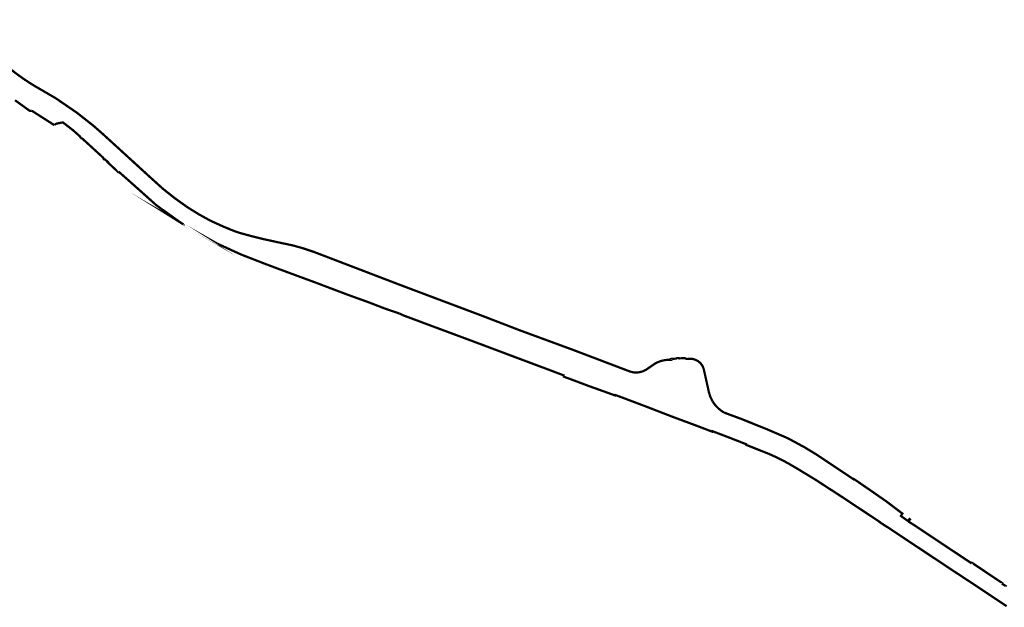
# Model space of a CAD drawing. Header units: metres. Extents: x 163130 to 166636, y 441502 to 443815.
# Tile 3 of 4: x 164887 to 165766, y 442112 to 442636. Entities that reach past the tile are written whole.
import ezdxf

# ---------------------------------------------------------------- set-up
doc = ezdxf.new("R2010")
doc.units = ezdxf.units.M
doc.layers.add('Beheergrens', color=10, linetype='Continuous')

msp = doc.modelspace()

# ---------------------------------------------------------------- linework, layer by layer
at = {"layer": 'Beheergrens', "const_width": 2}
for points in [[(164830.2637000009, 442634.8454000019), (164863.0300000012, 442605.2939999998), (164874.443, 442595.2840000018), (164877.2080000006, 442592.9560000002), (164880.0179999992, 442590.682), (164882.8720000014, 442588.4629999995), (164885.7670000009, 442586.3000000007), (164888.7039999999, 442584.193), (164891.682, 442582.1440000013), (164894.6979999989, 442580.1519999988), (164897.7529999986, 442578.2190000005), (164900.8440000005, 442576.3460000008), (164903.9710000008, 442574.5329999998), (164919.0789999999, 442565.7380000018), (164926.7049999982, 442560.5139999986), (164938.0610000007, 442552.7360000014), (164952.9640000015, 442540.9620000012), (164958.1319999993, 442536.4149999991), (164961.6079999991, 442533.3570000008), (164979.9492421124, 442516.6081252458)], [(164891.0210191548, 442557.9809836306), (164892.9093124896, 442556.6176066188), (164894.8220049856, 442555.2619740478), (164895.7578821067, 442554.6007375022), (164895.9209595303, 442554.485516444), (164896.4038299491, 442554.4906289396), (164896.9451645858, 442554.4906289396), (164897.1075649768, 442554.5312290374), (164897.6229999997, 442554.6429999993)], [(164917.9554999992, 442541.8876000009), (164918.0949999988, 442542.0214000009), (164918.2391000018, 442542.1504000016), (164918.3874000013, 442542.2743999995), (164918.5397999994, 442542.3933999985), (164918.6961999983, 442542.507100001), (164918.8563000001, 442542.6154000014), (164919.0199999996, 442542.7181999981), (164919.1871000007, 442542.8154000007), (164919.3574000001, 442542.9068999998), (164919.5307999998, 442542.9926000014), (164919.7069000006, 442543.0723999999), (164919.8425000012, 442543.128899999), (164919.9794999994, 442543.182), (164925.2899000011, 442544.2296000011), (164925.3707000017, 442544.2454999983), (164927.561999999, 442542.6009999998), (164934.1920000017, 442537.3680000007)], [(164934.191800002, 442537.3676999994), (164934.2925523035, 442537.2746234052), (164934.4033050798, 442537.1719427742), (164934.4893467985, 442537.0921293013), (164934.5505395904, 442537.0354052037), (164934.6134531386, 442536.9771271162), (164934.6471125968, 442536.9459344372), (164934.7151296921, 442537.0160425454), (164934.7959351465, 442536.9435607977), (164934.8056399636, 442536.934903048), (164934.8501035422, 442536.8950548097), (164934.9335931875, 442536.8202422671), (164935.0429625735, 442536.7222311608), (164935.1351246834, 442536.6396487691), (164935.218820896, 442536.5646141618), (164935.3107764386, 442536.4822538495), (164935.4105097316, 442536.3929006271), (164935.5043238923, 442536.3087641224), (164935.592356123, 442536.2299558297), (164935.6121101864, 442536.2121960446), (164935.6787367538, 442536.1524791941), (164935.7632585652, 442536.0768899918), (164935.8073781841, 442536.0372635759), (164935.865814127, 442535.9848725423), (164935.9197759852, 442535.9365886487), (164935.9876414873, 442535.875761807), (164936.0434617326, 442535.8258129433), (164936.0929499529, 442535.7814137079), (164936.1468431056, 442535.7331296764), (164936.2100279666, 442535.6766320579), (164936.2615124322, 442535.6303456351), (164936.3275882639, 442535.5711839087), (164936.3991705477, 442535.5070271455), (164936.4607725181, 442535.451861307), (164936.5223744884, 442535.3966954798), (164936.5898268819, 442535.3363128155), (164936.6537005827, 442535.2789266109), (164936.6852929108, 442535.2507334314), (164936.7155778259, 442535.2235388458), (164936.7532273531, 442535.1897955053), (164936.7968649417, 442535.1507243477), (164936.8374054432, 442535.1143168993), (164936.8718198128, 442535.0835707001), (164936.9133926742, 442535.0462753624), (164936.9590262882, 442535.0054282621), (164937.0052793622, 442534.9640261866), (164937.0417588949, 442534.9312817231), (164937.083400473, 442534.8939864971), (164937.133301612, 442534.8492543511), (164937.1823077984, 442534.8054103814), (164937.2099083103, 442534.7806578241), (164937.2539588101, 442534.7412537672), (164937.2893370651, 442534.7095083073), (164938.226239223, 442533.8699210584), (164939.1806925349, 442533.0149059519), (164940.0195137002, 442532.2632292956), (164940.5669122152, 442531.7727304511), (164940.8100168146, 442531.5549531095), (164940.9530824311, 442530.88999651), (164941.8190058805, 442530.0880916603), (164942.5089703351, 442529.9771091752), (164943.6634847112, 442528.9219198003), (164945.0715071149, 442527.6349574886), (164946.4527545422, 442526.372527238), (164947.5235711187, 442525.3938193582), (164948.9371019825, 442524.1018631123), (164950.3922086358, 442522.7716108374), (164951.6428850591, 442521.6282869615), (164952.8183975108, 442520.5536738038), (164952.9840762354, 442520.402155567), (164954.1790788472, 442519.3046652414), (164955.4144864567, 442518.1702114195), (164956.9400927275, 442516.769461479), (164958.3066968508, 442515.51445866), (164959.5975855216, 442514.3290553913), (164961.387925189, 442512.6850985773), (164961.4769691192, 442512.0309367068), (164962.3701083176, 442511.1939365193), (164963.0780201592, 442511.145845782), (164964.0381795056, 442510.2590309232), (164965.3869048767, 442509.0133388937), (164965.3950268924, 442509.0060129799), (164965.2120152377, 442508.7880535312), (164965.9868874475, 442508.066289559), (164966.6726876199, 442507.4275586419), (164967.6228134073, 442506.5426156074), (164968.4804252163, 442505.7440361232), (164969.2358869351, 442505.0403667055), (164969.9883887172, 442504.3395838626), (164970.7061981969, 442503.6709926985), (164971.1401327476, 442503.2669299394), (164971.8211158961, 442502.6326398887), (164972.6094813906, 442501.8984445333), (164973.3917208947, 442501.1699105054), (164974.0170859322, 442500.5874607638), (164974.5919951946, 442500.0519666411), (164974.8270131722, 442500.341004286), (164974.9399920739, 442500.4660463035)], [(164979.9492000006, 442516.6081000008), (165002.6359999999, 442495.8909999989), (165014.6889999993, 442484.9789999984), (165021.7589999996, 442479.3979999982), (165025.993999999, 442476.0560000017), (165036.3249999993, 442468.6849999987), (165046.561999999, 442462.3460000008), (165056.8469999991, 442456.629999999), (165068.9609999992, 442451.1140000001), (165078.1939999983, 442447.3449999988), (165083.7809999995, 442445.4719999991), (165094.193, 442442.6220000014), (165104.324000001, 442440.131000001), (165115.6779999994, 442437.6429999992), (165117.9560000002, 442437.1440000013), (165130.7230000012, 442434.436999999), (165139.4530000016, 442432.0139999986), (165149.193, 442428.7659999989), (165184.0540000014, 442415.4239999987), (165201.3642065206, 442408.7990147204)], [(164974.939992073, 442500.4660462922), (164974.9669752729, 442500.4409589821), (164975.5690130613, 442499.9108589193), (164976.8873437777, 442498.7498774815), (164978.777704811, 442497.0851016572), (164980.0370513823, 442495.976065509), (164981.4854692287, 442494.7005411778), (164983.7137235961, 442492.7317445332), (164987.1712844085, 442489.6639776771), (164989.1908009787, 442487.8720893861), (164990.6580327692, 442486.5704629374), (164991.6404326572, 442485.6987159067), (164992.1090220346, 442485.2830436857), (164992.9395994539, 442484.5388127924), (164995.0901393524, 442482.6122497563), (164996.3927571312, 442481.4453460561), (164998.3053524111, 442479.7318971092), (164999.3381557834, 442478.80663276), (165000.6425654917, 442477.6379538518), (165002.2632524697, 442476.1861246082), (165004.1507976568, 442474.4949878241), (165005.4280900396, 442473.3507295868), (165006.713298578, 442472.1993678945), (165007.6516002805, 442471.3587952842), (165008.435996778, 442470.6559685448), (165008.5169179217, 442470.5953913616), (165010.2036718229, 442469.331811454), (165010.0689405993, 442469.4327736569)], [(165014.4551961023, 442466.1863386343), (165014.4569833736, 442466.1858972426), (165014.4666074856, 442466.1833579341), (165014.4869556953, 442466.1779477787), (165014.5068229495, 442466.1725366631), (165014.5274471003, 442466.166570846), (165014.5435341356, 442466.1618196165), (165014.5612029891, 442466.1562928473), (165014.5722719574, 442466.152755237), (165014.580590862, 442466.1501020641), (165014.5976415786, 442466.1444628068), (165014.6201930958, 442466.1367209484), (165014.6355254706, 442466.1314119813), (165014.6512705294, 442466.1258813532), (165014.6567024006, 442466.1238898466), (165014.6770555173, 442466.1160323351), (165014.6978900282, 442466.1079532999), (165014.7062789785, 442466.1046327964), (165014.7264266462, 442466.0964411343), (165014.75496393, 442466.084595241), (165014.7795831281, 442466.0736314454), (165014.8069537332, 442466.0611157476), (165014.8361832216, 442466.0467126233), (165014.8604620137, 442466.0341907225), (165014.8741467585, 442466.0282109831), (165014.8757283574, 442466.0275466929), (165014.8799241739, 442466.0252189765), (165014.9092937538, 442466.0094811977), (165014.9156219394, 442466.0059340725), (165014.938595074, 442465.9935207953), (165014.9451983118, 442465.9898629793), (165014.9482249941, 442465.9880891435), (165014.9805554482, 442465.9691312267), (165014.9961017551, 442465.9599291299), (165015.0093095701, 442465.9519460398), (165015.0431571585, 442465.9302100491), (165015.0525133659, 442465.9242216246), (165015.0715019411, 442465.9115778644), (165015.0983342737, 442465.8933876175), (165015.1076913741, 442465.8869542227), (165015.1281272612, 442465.8720884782), (165015.1482874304, 442465.8576671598), (165015.1614310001, 442465.847459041), (165015.186410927, 442465.8279301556), (165015.2116661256, 442465.8081793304), (165015.231279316, 442465.7924219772), (165015.24683299, 442465.7795488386), (165015.2771867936, 442465.7526886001), (165015.3133229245, 442465.7203889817), (165015.3435426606, 442465.691859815), (165015.3630931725, 442465.6730987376), (165015.416624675, 442465.6346043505), (165015.5260270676, 442465.5559515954), (165015.6328147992, 442465.4791847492), (165015.7296944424, 442465.4095176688), (165015.8338675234, 442465.3346367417), (165015.9508386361, 442465.2505482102), (165016.075240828, 442465.1611348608), (165016.3651918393, 442464.9525772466), (165017.0114917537, 442464.4879827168), (165017.5830679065, 442464.0770805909), (165018.0726955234, 442463.7250848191), (165018.8980306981, 442463.1316951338), (165019.5695144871, 442462.648907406), (165020.2438191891, 442462.1642342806), (165021.086218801, 442461.5586423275), (165022.2488450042, 442460.7227501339), (165023.0864286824, 442460.120597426), (165023.8181880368, 442459.5944347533), (165025.0662042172, 442458.6971965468), (165026.386743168, 442457.7478194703), (165027.4579311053, 442456.9755990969), (165029.0489558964, 442455.8290848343), (165029.7603864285, 442455.3334743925), (165030.6025887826, 442454.7588095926), (165031.6519136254, 442454.0626373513), (165031.8232195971, 442453.9509585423), (165031.8448215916, 442453.93709641), (165032.4426644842, 442453.5513900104), (165033.1260728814, 442453.1192442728), (165032.992887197, 442453.202854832), (165033.2220867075, 442453.0703784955), (165034.0355842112, 442452.5570634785), (165033.5779771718, 442452.8381481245), (165034.5140970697, 442452.2666763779), (165035.5020521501, 442451.6805135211), (165036.3823234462, 442451.172339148), (165036.4872222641, 442451.1127005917), (165036.5048999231, 442451.1028353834), (165037.2488118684, 442450.6848286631), (165038.0900314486, 442450.2238549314), (165038.6867802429, 442449.9043374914), (165038.8810886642, 442449.800047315), (165039.369005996, 442449.4799773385)], [(165010.2036718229, 442469.331811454), (165010.5080898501, 442469.1038147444), (165010.8381057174, 442468.856512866), (165011.1078432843, 442468.6544778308), (165011.7556952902, 442468.1691942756), (165012.5491509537, 442467.5747383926), (165013.2718004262, 442467.0334266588), (165013.8171937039, 442466.6249189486), (165014.3790328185, 442466.2040961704), (165014.419588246, 442466.1950554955), (165014.4340236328, 442466.1916358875), (165014.4456409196, 442466.1887668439), (165014.4569833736, 442466.1858972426)], [(165063.175949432, 442436.0661496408), (165063.0502131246, 442436.1235038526), (165062.866899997, 442436.2071333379), (165039.3815959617, 442449.5022502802)], [(165063.146071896, 442436.0797781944), (165063.3805152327, 442435.9728673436), (165063.9989724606, 442435.6906635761), (165064.595491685, 442435.4185388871), (165065.3028696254, 442435.0959103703), (165065.7196217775, 442434.9057441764), (165066.0598317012, 442434.7505768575), (165066.6086240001, 442434.5002713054), (165067.1125778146, 442434.2703443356), (165067.5862036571, 442434.0542618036), (165067.9284769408, 442433.8980975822), (165068.6147426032, 442433.5851052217), (165069.114776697, 442433.356950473), (165069.5459022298, 442433.1602501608), (165069.9561901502, 442432.973074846), (165070.515573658, 442432.717896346), (165071.1359573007, 442432.43480739), (165072.0246853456, 442432.029446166), (165072.82112303, 442431.6660605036), (165073.4672271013, 442431.3713430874), (165074.5847570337, 442430.861540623), (165076.1290119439, 442430.1570321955), (165077.1790779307, 442429.6780200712), (165080.5419177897, 442428.1438531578), (165081.9045495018, 442427.5223017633), (165083.0055760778, 442427.0200324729), (165084.4479830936, 442426.3620435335), (165085.6275252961, 442425.9026512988), (165087.0264870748, 442425.3578221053), (165087.2006611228, 442425.2899812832), (165088.4630620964, 442424.7982738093), (165089.6135872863, 442424.3502820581), (165090.5906952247, 442423.969687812), (165091.5323218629, 442423.6030388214), (165092.5304712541, 442423.2142554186), (165093.6728146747, 442422.7693628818), (165093.8816449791, 442422.6880205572), (165095.217485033, 442422.1677622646), (165096.8658487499, 442421.52587891), (165098.6434169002, 442420.833641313), (165100.5023312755, 442420.1096418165), (165102.8927772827, 442419.1786918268), (165104.6920071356, 442418.4780456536), (165116.047971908, 442414.213021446), (165121.9330659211, 442412.0206445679), (165122.5686143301, 442411.7838704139), (165123.3799133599, 442411.4815961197), (165124.5544027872, 442411.0440067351), (165125.2944664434, 442410.7683981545), (165126.0271043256, 442410.4954444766), (165126.8231391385, 442410.1988132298), (165127.7275376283, 442409.8629102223), (165128.4387181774, 442409.6001478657), (165129.3755677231, 442409.2540765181), (165130.2083154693, 442408.946395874), (165131.1139486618, 442408.6117196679), (165132.4075922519, 442408.1338810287), (165133.4521200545, 442407.7479810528), (165134.370474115, 442407.4086590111), (165135.3389540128, 442407.0508610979), (165136.1393854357, 442406.7551302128), (165137.2624373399, 442406.3402444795), (165138.1246151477, 442406.0217229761), (165139.8847880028, 442405.3748524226), (165140.5847573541, 442405.11852118), (165141.509568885, 442404.7802147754), (165142.3881055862, 442404.4588348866), (165143.2901605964, 442404.1276022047), (165143.6613231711, 442403.9917483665), (165144.2929462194, 442403.7604199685), (165145.2208541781, 442403.4201181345), (165146.121602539, 442403.0896620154), (165146.93413008, 442402.7928450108), (165147.7615117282, 442402.4896061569), (165148.6293922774, 442402.1717655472), (165149.3981902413, 442401.8904342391), (165150.1859661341, 442401.6020220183), (165152.0894798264, 442400.8814697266), (165152.999945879, 442400.5367953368), (165153.8655796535, 442400.2091615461), (165154.5872280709, 442399.9358559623), (165155.5612984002, 442399.5671714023), (165156.7208178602, 442399.1282241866), (165157.6948885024, 442398.7595400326), (165158.7472782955, 442398.3612019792), (165159.6871061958, 442398.005464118), (165160.5679373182, 442397.6719664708), (165161.2597438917, 442397.410059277), (165161.8788011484, 442397.1757039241), (165163.5529306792, 442396.5420158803), (165164.6276689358, 442396.1351587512), (165165.6132927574, 442395.7620498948), (165166.5509213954, 442395.4070875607), (165167.0008263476, 442395.2367988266), (165168.3457969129, 442394.7277031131), (165169.1877790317, 442394.4089233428), (165170.1538065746, 442394.0432288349), (165170.9834806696, 442393.7290965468), (165171.3701253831, 442393.5828193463), (165172.1051152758, 442393.3045374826), (165173.1212701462, 442392.9199229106), (165173.9995585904, 442392.5875348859), (165174.8718652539, 442392.2572484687), (165175.6373167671, 442391.967459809), (165176.619366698, 442391.5956807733), (165177.5533524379, 442391.2421592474), (165178.2671643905, 442390.9719559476), (165179.0563389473, 442390.6732054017), (165180.0036648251, 442390.3145943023), (165180.131973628, 442390.2660196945), (165180.7979022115, 442390.0265338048), (165181.7465671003, 442389.6852799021), (165182.6877372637, 442389.3467919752), (165183.6655559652, 442388.995140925), (165184.4572449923, 442388.7103019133), (165184.9126346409, 442388.5464781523), (165185.7321707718, 442388.2517953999), (165186.7064143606, 442387.9014725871), (165187.5374338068, 442387.6024750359), (165188.3164025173, 442387.3223941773), (165189.7310471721, 442386.8135576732), (165190.5539533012, 442386.517547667), (165191.4751845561, 442386.1862515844), (165192.2668742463, 442385.9015250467), (165192.9700025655, 442385.6486561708), (165193.8388399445, 442385.336165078), (165194.8828065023, 442384.960622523), (165196.120398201, 442384.515502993), (165197.3512517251, 442384.0728173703), (165198.407389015, 442383.692961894), (165198.5380310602, 442383.6459499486), (165199.0576029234, 442383.4447692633), (165200.0550762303, 442383.0586758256), (165201.135959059, 442382.6402696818), (165201.8914565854, 442382.3476835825), (165203.0421342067, 442381.9021656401), (165204.4401520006, 442381.3609271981), (165205.5345130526, 442380.9373210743), (165206.2936553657, 442380.6434081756), (165207.0646248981, 442380.3449585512), (165207.9031885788, 442380.0202823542), (165208.9494164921, 442379.6151563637), (165209.9297693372, 442379.2357045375), (165210.9980704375, 442378.8220582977), (165212.3040851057, 442378.3164545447), (165212.5299713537, 442378.2290336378), (165213.1585449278, 442378.0137269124), (165214.1599171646, 442377.6708070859), (165215.6253976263, 442377.1687566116), (165216.8073252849, 442376.7640212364), (165218.0366955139, 442376.3429190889), (165218.8694771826, 442376.0576134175), (165219.8542799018, 442375.720334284), (165220.8276692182, 442375.3869255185), (165222.040263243, 442374.9716859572), (165223.5648071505, 442374.4495122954), (165223.9611213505, 442374.3137159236), (165224.3251196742, 442374.1890890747), (165224.6770169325, 442374.0685535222), (165224.9709523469, 442373.9678120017), (165225.3054539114, 442373.8533593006), (165225.6799724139, 442373.7249717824)], [(165201.3641999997, 442408.7989999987), (165226.1290000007, 442399.3209999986), (165299.8200000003, 442371.5940000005), (165333.8669999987, 442358.4880000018), (165380.4730000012, 442341.3660000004), (165416.1719999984, 442327.8020000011), (165430.7179999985, 442322.2749999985), (165431.7910000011, 442321.8940000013), (165432.8880000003, 442321.5859999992), (165434.0020000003, 442321.3520000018), (165435.129999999, 442321.1920000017), (165436.2659999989, 442321.1079999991), (165437.4050000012, 442321.1000000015), (165438.5410000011, 442321.1689999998), (165439.6710000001, 442321.313000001), (165440.7890000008, 442321.5320000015), (165441.8889999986, 442321.8249999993), (165442.9679999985, 442322.1909999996), (165444.0190000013, 442322.6279999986), (165445.0390000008, 442323.1350000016), (165446.0229999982, 442323.7080000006), (165446.9670000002, 442324.3460000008), (165453.9109999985, 442329.0920000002), (165455.1050000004, 442329.7219999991), (165456.3299999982, 442330.2890000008), (165457.5830000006, 442330.7939999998), (165458.8590000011, 442331.2349999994), (165460.1559999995, 442331.6090000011), (165461.4710000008, 442331.9180000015), (165462.7989999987, 442332.1590000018), (165464.1380000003, 442332.3310000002), (165465.4840000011, 442332.4360000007), (165466.8339999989, 442332.4719999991), (165468.1840000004, 442332.4389999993), (165467.9957999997, 442333.1704000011), (165467.9750000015, 442333.1689999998), (165468.0012000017, 442333.0714999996), (165468.0458999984, 442332.9050000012), (165468.1636000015, 442332.4668999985)], [(165225.6799999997, 442373.7250000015), (165228.8073999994, 442372.2219999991), (165228.9651885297, 442372.1461761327)], [(165323.8249999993, 442336.7595000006), (165297.7859999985, 442346.5460000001), (165256.6149999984, 442361.8550000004), (165236.9050000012, 442369.2100000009), (165228.9651999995, 442372.1462000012)], [(165371.8740999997, 442317.5370000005), (165372.193, 442318.5885999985), (165359.6499999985, 442323.3370000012), (165338.9549999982, 442331.0729999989), (165323.8249781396, 442336.7594659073)], [(165468.1636239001, 442332.4668737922), (165468.0459159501, 442332.9049764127), (165468.0011805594, 442333.0715267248), (165467.9750040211, 442333.1690331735), (165468.0803201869, 442333.17615119), (165469.8441742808, 442333.2966572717), (165471.4520811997, 442333.4063798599), (165472.8099911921, 442333.4991142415), (165472.8452476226, 442333.5604838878), (165472.8857294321, 442333.6201958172), (165472.9010725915, 442333.6429218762), (165472.9062818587, 442333.6489400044), (165473.0089062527, 442333.7600660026), (165473.0929279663, 442333.8301037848), (165473.1480905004, 442333.8680426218), (165473.1520695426, 442333.870943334), (165473.2259816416, 442333.9127038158), (165473.3233914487, 442333.9548473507), (165473.4585946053, 442333.9954015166), (165473.4669721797, 442333.9977552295), (165473.4719173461, 442333.9986555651), (165473.530917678, 442334.0085688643), (165473.6360248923, 442334.0170214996), (165474.5392311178, 442334.0706454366), (165474.6131513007, 442334.0758065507), (165474.6516228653, 442334.0784459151), (165474.6665319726, 442334.078810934), (165474.764032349, 442334.077791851), (165474.7770218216, 442334.0761504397), (165474.7819702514, 442334.0754933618), (165474.8396998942, 442334.0688286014), (165474.8972301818, 442334.0589373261), (165474.9322181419, 442334.0517798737), (165474.9554575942, 442334.0442640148), (165475.0129329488, 442334.0278092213), (165475.0920129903, 442333.9970492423), (165475.1026740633, 442333.9917318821), (165475.1388513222, 442333.9744536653), (165475.1864529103, 442333.9482998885), (165475.190305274, 442333.94608308), (165475.2456889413, 442333.9113798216), (165475.2613772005, 442333.9006220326), (165475.2842920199, 442333.8840947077), (165475.3262073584, 442333.8500306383), (165475.3787328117, 442333.8021945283), (165475.4029689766, 442333.7781053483), (165475.4339603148, 442333.7436846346), (165475.4387818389, 442333.7380212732), (165475.4557937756, 442333.7185892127), (165475.4839727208, 442333.681937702), (165475.5319936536, 442333.6851533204), (165475.9780581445, 442333.7155692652), (165476.4464497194, 442333.7475895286), (165476.7743513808, 442333.769970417), (165477.3438685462, 442333.8087664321), (165478.1172165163, 442333.8614509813), (165478.7542648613, 442333.9049499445), (165479.4715543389, 442333.9537346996), (165479.5765267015, 442333.9609634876), (165479.6369822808, 442333.9649839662), (165480.1689879, 442334.0020328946), (165482.2330336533, 442333.139995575), (165484.4290058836, 442333.2900041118), (165485.2799761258, 442333.3190464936), (165487.347030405, 442333.183999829), (165489.7009781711, 442332.5429498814), (165492.3889984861, 442331.1789583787), (165494.5760330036, 442329.273044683), (165496.3769982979, 442326.6780509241), (165497.4820022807, 442323.5310455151), (165501.9289932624, 442303.5169629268), (165503.2169690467, 442299.3299861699), (165505.1530210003, 442295.4020156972)], [(165371.8740760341, 442317.5370396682), (165377.4610301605, 442315.5250051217), (165394.880988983, 442308.9900454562), (165395.4978410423, 442308.769397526), (165400.054268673, 442307.1398140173), (165400.7711679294, 442306.8834432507)], [(165400.7726806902, 442306.8828901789), (165407.6900132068, 442304.4089938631), (165408.2106707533, 442304.2224102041), (165411.5941854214, 442303.0117854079), (165413.2519408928, 442302.4187510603), (165413.7011558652, 442302.2579388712), (165415.6351926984, 442301.5662517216), (165417.0609494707, 442301.0563903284), (165418.2928697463, 442300.6157637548), (165418.406784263, 442300.8161301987), (165418.5217930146, 442301.0189463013), (165419.0189515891, 442300.8328709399), (165419.6519865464, 442300.5959068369), (165420.2896972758, 442300.3572839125), (165420.759488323, 442300.1813860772), (165421.2876595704, 442299.9835837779), (165421.7390219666, 442299.814655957), (165422.2068876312, 442299.6395329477), (165422.7270822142, 442299.4448289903), (165423.398900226, 442299.1932620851), (165423.9479068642, 442298.987716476), (165424.5025521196, 442298.7800690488), (165424.5175423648, 442298.7745381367), (165425.0453701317, 442298.5768467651), (165425.4517615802, 442298.424734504), (165425.6907830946, 442298.3352370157), (165425.8368364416, 442298.280587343), (165426.0751704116, 442298.1913109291), (165426.2625505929, 442298.1211733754), (165426.4899509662, 442298.0361014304), (165426.7209272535, 442297.9495907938), (165426.9525221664, 442297.8629702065), (165427.1993826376, 442297.7705968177), (165427.4490627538, 442297.6770056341), (165427.7521716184, 442297.5636133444), (165427.9583930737, 442297.486395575), (165428.2940272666, 442297.3607231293), (165428.5347680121, 442297.2705619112), (165428.8480568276, 442297.1519624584), (165429.1164426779, 442297.0504008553), (165429.3331179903, 442296.9684214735), (165429.5863759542, 442296.8725017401), (165429.8403901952, 442296.7763611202), (165430.0672426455, 442296.6905094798), (165430.3992353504, 442296.5648295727), (165430.6806862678, 442296.4584005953), (165430.9527168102, 442296.3554005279), (165431.1329474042, 442296.2871393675), (165431.3597998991, 442296.2012877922), (165431.6253664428, 442296.1008328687), (165431.9519957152, 442295.9771442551), (165432.2777995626, 442295.8538989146), (165432.4911056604, 442295.7731363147), (165432.6982228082, 442295.6948081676), (165432.9813931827, 442295.5876042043), (165433.2958512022, 442295.4685625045), (165433.5497279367, 442295.3725330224), (165433.7544386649, 442295.2949786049), (165434.0204867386, 442295.1943023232), (165434.3446404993, 442295.0716098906), (165434.4667655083, 442295.0253650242), (165434.7141097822, 442294.9317693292), (165434.9227400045, 442294.852776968), (165435.3142822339, 442294.7047505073), (165436.044350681, 442294.4282770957), (165436.815814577, 442294.1364273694), (165437.5154202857, 442293.8716823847), (165438.1744554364, 442293.6222043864), (165440.4868548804, 442292.7469861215), (165441.4778146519, 442292.3719404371), (165441.6149990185, 442292.3200537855), (165442.1083824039, 442292.1329716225), (165443.4983115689, 442291.6071348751), (165444.888241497, 442291.081076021), (165445.8499084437, 442290.7170943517), (165446.734903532, 442290.3820984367), (165447.4342354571, 442290.1173542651), (165448.0769746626, 442289.873961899), (165448.1418892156, 442289.8488452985), (165449.1288791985, 442289.4670069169), (165449.7377282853, 442289.2314421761), (165450.4017962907, 442288.9744117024), (165451.872895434, 442288.4052506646), (165452.5921820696, 442288.1269771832), (165453.7999101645, 442287.6596100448), (165454.5350819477, 442287.3751404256), (165455.1990127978, 442287.1182215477), (165455.7079460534, 442286.9213837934), (165458.3692402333, 442285.8916074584), (165459.2991565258, 442285.5317891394), (165460.1595510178, 442285.1988576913), (165460.855183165, 442284.9297691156), (165461.152250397, 442284.8148087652), (165462.6249337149, 442284.244986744), (165464.3018511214, 442283.5961648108), (165465.7473040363, 442283.0368548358), (165466.5610076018, 442282.7219594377), (165466.8107639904, 442282.6254780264), (165467.8696168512, 442282.2158716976), (165469.2478173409, 442281.6827866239), (165469.6288353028, 442281.5413041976), (165470.8176860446, 442281.0997102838), (165471.4471465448, 442280.8658600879), (165471.7220624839, 442280.7638694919), (165472.486781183, 442280.4795757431), (165473.0824101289, 442280.2583366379), (165475.0241528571, 442279.5369863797), (165475.8922919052, 442279.2144196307), (165476.9527623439, 442278.8205040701), (165477.7729045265, 442278.5158584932), (165479.4309989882, 442277.8999304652), (165481.810629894, 442277.0158616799), (165482.4411914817, 442276.7816814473), (165483.8854324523, 442276.2451792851), (165484.9939013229, 442275.8333446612), (165486.6426455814, 442275.2209592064), (165487.7335114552, 442274.8156516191), (165489.9028659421, 442274.0097946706), (165490.727616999, 442273.7033809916), (165491.3439455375, 442273.4744004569), (165492.0137036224, 442273.2255083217), (165492.1579009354, 442273.171969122), (165492.2199960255, 442273.1481821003), (165492.5597654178, 442273.0180728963), (165493.4651294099, 442272.6714474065), (165495.9146188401, 442271.7336899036), (165497.2885504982, 442271.2076119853), (165498.1689534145, 442270.8705018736), (165498.6776794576, 442270.6757817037), (165499.427015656, 442270.3889011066), (165500.0280937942, 442270.1587771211), (165500.7447665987, 442269.8843986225), (165501.2554183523, 442269.6889040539), (165501.8031348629, 442269.4791369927), (165501.9910708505, 442269.4071122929), (165502.2998963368, 442269.2888417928), (165502.7073998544, 442269.1329558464), (165503.196872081, 442268.9455377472), (165503.7810341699, 442268.7219420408), (165504.3071584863, 442268.5204731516), (165504.7415496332, 442268.3541869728), (165504.9351243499, 442268.2800606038), (165505.0175326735, 442268.4967156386), (165505.109029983, 442268.7368623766), (165505.5386740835, 442268.5734586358), (165505.8835999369, 442268.4421374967), (165506.2332018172, 442268.3090463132), (165506.7351871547, 442268.117983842), (165507.1699200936, 442267.952588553), (165507.4913970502, 442267.8302289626), (165507.8500759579, 442267.6937084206), (165508.228765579, 442267.5495541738), (165508.6582039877, 442267.386039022), (165509.051746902, 442267.236242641), (165509.4122137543, 442267.0990585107), (165509.7354789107, 442266.9759241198), (165510.0821241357, 442266.8439394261), (165511.7522923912, 442266.2082460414), (165514.7737661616, 442265.0581131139), (165516.5080249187, 442264.3979713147), (165518.5967688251, 442263.6029701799), (165520.6372730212, 442262.8107605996), (165522.5448630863, 442262.0651055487), (165524.5289218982, 442261.2897989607), (165526.2278056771, 442260.6258036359), (165528.3130220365, 442259.8107751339), (165529.5330833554, 442259.3338852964), (165530.547394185, 442258.9375476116), (165531.5440324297, 442258.5479587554), (165532.2171224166, 442258.2849509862), (165532.9605611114, 442257.9943919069), (165533.7012491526, 442257.7049395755), (165534.4970194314, 442257.3940221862), (165535.099994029, 442257.210962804), (165535.2729786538, 442257.1589317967), (165535.2665018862, 442256.9721387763), (165535.2602159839, 442256.7925770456), (165535.2510758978, 442256.532913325), (165535.4389500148, 442256.458108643), (165535.7771509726, 442256.3234380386), (165536.4157305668, 442256.0691463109), (165536.9504707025, 442255.8561296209), (165537.5890504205, 442255.6018380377), (165538.0831485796, 442255.4050885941), (165538.5838485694, 442255.2056832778), (165539.1109555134, 442254.9957655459), (165539.6976155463, 442254.7621673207), (165540.0792782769, 442254.6101234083), (165542.3001429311, 442253.7255256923), (165543.1513540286, 442253.3865819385), (165544.2264054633, 442252.9584481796), (165544.9320349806, 442252.6773780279), (165545.5706842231, 442252.4230876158), (165547.2143797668, 442251.7684386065), (165547.8700151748, 442251.5072872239), (165548.3432774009, 442251.3188380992), (165548.7740409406, 442251.147319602), (165549.2331369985, 442250.9645140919), (165549.9274892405, 442250.6878705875), (165553.0175181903, 442249.4572534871), (165553.8232071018, 442249.1360144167), (165554.4445983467, 442248.8876958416), (165555.6578053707, 442248.4053469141), (165556.1820246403, 442248.1969822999), (165556.475968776, 442248.066335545), (165559.5321761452, 442246.6824674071), (165562.033110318, 442245.5060094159), (165562.0538821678, 442245.4959301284), (165562.0745161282, 442245.4860730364), (165563.1342855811, 442244.9754789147), (165563.1445339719, 442244.9704945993), (165563.8269132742, 442244.6378717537), (165564.9272910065, 442244.0947693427), (165564.9481325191, 442244.0842452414), (165565.9718330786, 442243.57201795), (165566.9764265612, 442243.0625315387), (165567.3468332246, 442242.8729765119), (165568.4694166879, 442242.2919875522), (165569.0663448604, 442241.9805434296), (165569.8496237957, 442241.5679278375), (165570.5693523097, 442241.1846575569), (165573.5505705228, 442239.5574589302), (165576.2570638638, 442237.9732877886), (165580.3588754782, 442235.5725379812), (165581.7469694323, 442234.7599477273), (165585.4194771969, 442232.5239349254), (165590.3651902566, 442229.5128050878), (165592.2050939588, 442228.3925843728), (165593.1265941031, 442227.8315319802), (165594.3324428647, 442227.0973195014), (165595.8648146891, 442226.1642279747), (165596.4289020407, 442225.820790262), (165596.7569383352, 442225.6210242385), (165597.189205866, 442225.3578477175), (165597.5177236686, 442225.1578602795), (165597.7367127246, 442225.0244981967), (165598.0196852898, 442224.8522251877), (165598.2829812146, 442224.6919248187), (165598.3062378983, 442224.6766224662), (165598.5665342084, 442224.5051913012), (165598.9036192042, 442224.2830845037), (165599.2570107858, 442224.0505553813), (165599.5454486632, 442223.8608286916), (165599.8865253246, 442223.6357268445), (165600.3184964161, 442223.3505235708), (165600.7349170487, 442223.0756330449), (165601.2111991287, 442222.7616004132), (165601.8562645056, 442222.3364594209), (165602.5381420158, 442221.886922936), (165603.2173361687, 442221.4391607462), (165603.7049026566, 442221.1178101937), (165604.2073316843, 442220.7865905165), (165604.3249918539, 442220.7089693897), (165604.7625285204, 442220.4240008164), (165605.381781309, 442220.0208318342), (165605.8685140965, 442219.7039294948), (165606.6495998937, 442219.194754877), (165607.2467664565, 442218.8058897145), (165607.9135649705, 442218.3715623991), (165608.1735826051, 442218.2022447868), (165608.7178378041, 442217.8477531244), (165609.2639508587, 442217.492041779), (165609.7991926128, 442217.1434270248), (165610.0470318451, 442216.9819819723), (165610.2259279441, 442216.8652218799), (165610.7028234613, 442216.5540838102), (165611.2210027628, 442216.2160011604), (165611.286023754, 442216.173977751), (165611.3819737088, 442216.2569475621), (165611.5612169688, 442216.13851959), (165611.8133274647, 442215.9718552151), (165612.0082589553, 442215.8430036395), (165612.1978924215, 442215.7175893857), (165612.8434439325, 442215.2908934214), (165613.1036739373, 442215.1187953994), (165613.5805096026, 442214.8036526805), (165613.7937439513, 442214.6627144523), (165614.1626208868, 442214.4188723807), (165614.501497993, 442214.1947680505), (165614.810512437, 442213.9905129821), (165615.1404444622, 442213.7723968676), (165615.6609735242, 442213.4282012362), (165616.183153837, 442213.0830079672), (165616.7216415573, 442212.7270587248), (165617.0596927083, 442212.5037315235), (165617.5332262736, 442212.1906957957), (165618.011645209, 442211.8744444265), (165618.3408207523, 442211.6567718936)], [(165505.3652396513, 442295.0977383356), (165506.6273999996, 442293.2965000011), (165507.4721999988, 442292.0907000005), (165508.057599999, 442291.4726000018), (165510.0390000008, 442289.3801999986), (165510.250500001, 442289.1568999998), (165511.253899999, 442288.3691999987), (165512.5141000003, 442287.3205000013), (165513.0148999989, 442286.9868000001), (165515.4728999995, 442285.3491000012)], [(165673.3084743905, 442193.0991833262), (165673.3059969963, 442193.1009579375), (165674.6119771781, 442195.2910379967), (165674.6193049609, 442195.3024005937), (165674.1893997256, 442195.5502237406), (165673.8484518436, 442195.8090278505), (165673.5853425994, 442196.0087051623), (165673.3602232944, 442196.1796514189), (165672.6062701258, 442196.752060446), (165672.3026932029, 442196.9824659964), (165671.803728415, 442197.3612988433), (165671.7454358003, 442197.4054494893), (165671.3739309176, 442197.6874385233), (165670.9189439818, 442198.0328809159), (165670.333538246, 442198.4772745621), (165669.7607960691, 442198.9120170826), (165669.3015423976, 442199.2606765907), (165668.7544710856, 442199.6760063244), (165667.9383722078, 442200.2955620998), (165667.0787090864, 442200.9480645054), (165666.2766504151, 442201.556971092), (165664.571571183, 442202.8513275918), (165663.8689618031, 442203.3846895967), (165662.9655972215, 442204.0704726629), (165662.0784062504, 442204.7439423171), (165661.1808233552, 442205.4252882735), (165660.4473132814, 442205.9821685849), (165660.0294921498, 442206.2993240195), (165659.8756959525, 442206.4057902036), (165657.7328034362, 442207.8889970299), (165655.9871665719, 442209.097389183), (165654.3402766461, 442210.2373549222), (165652.9538425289, 442211.1971049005), (165651.0090647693, 442212.5433505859), (165648.9864614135, 442213.9433845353), (165646.863530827, 442215.4128443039), (165645.1037927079, 442216.630999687), (165636.65578045, 442222.4474257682), (165631.6383127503, 442225.8711849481), (165631.4080725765, 442226.0282166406), (165631.4055267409, 442226.0298798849), (165631.2251219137, 442225.7580593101), (165631.0648676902, 442225.8647351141), (165630.6984648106, 442226.1083587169), (165630.3959158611, 442226.3095117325), (165623.0943548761, 442231.1655821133), (165613.6336199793, 442237.4576866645), (165604.3013038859, 442243.6644237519), (165597.5989691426, 442248.1219920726), (165594.486298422, 442250.011434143), (165587.183162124, 442254.4444912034), (165587.0159809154, 442254.5460364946), (165580.0563442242, 442258.2963469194), (165572.1912534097, 442262.5345583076), (165572.0159801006, 442262.628967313), (165569.2723757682, 442263.8017916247), (165556.8223261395, 442269.1239647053), (165556.2819829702, 442269.35498901), (165555.2330018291, 442269.8029768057), (165552.6279802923, 442270.9170325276), (165551.3453117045, 442271.4326086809), (165546.8909769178, 442273.2230181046), (165545.8349689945, 442273.6479654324), (165542.6725176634, 442274.9200394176), (165532.7610109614, 442278.9068059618), (165531.3791820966, 442279.4625597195), (165530.6820098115, 442279.7429821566), (165527.7328195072, 442280.8300711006), (165525.1699427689, 442281.7746935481), (165523.3067330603, 442282.4614816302), (165518.9176440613, 442284.0792909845), (165516.9660752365, 442284.7987123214), (165516.9134027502, 442284.818069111), (165515.4728824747, 442285.3491185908)], [(165618.3459813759, 442211.6533342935), (165618.5839867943, 442211.4959847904), (165619.3050215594, 442211.0192790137), (165619.8921569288, 442210.6310614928), (165620.3756678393, 442210.3114838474), (165620.9618400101, 442209.9239318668), (165621.5009479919, 442209.5674282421), (165622.1999646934, 442209.1053602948), (165622.5726959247, 442208.8588571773), (165623.2958643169, 442208.3808215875), (165623.9193308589, 442207.9685418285), (165624.6532337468, 442207.4832983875), (165627.277078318, 442205.7486877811), (165628.0912805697, 442205.2103297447), (165629.9271411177, 442203.9964465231), (165631.8766039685, 442202.7076047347), (165632.7515642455, 442202.1292176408), (165633.41507834, 442201.6905482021), (165634.1274463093, 442201.219499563), (165634.5819910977, 442200.9189956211), (165634.7096304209, 442200.8342768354), (165635.0390156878, 442200.6156046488), (165635.2539730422, 442200.4727798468), (165635.8762751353, 442200.0597203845), (165638.8419147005, 442198.090673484), (165641.4885607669, 442196.3334250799), (165642.803421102, 442195.4604012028), (165647.010715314, 442192.6671270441), (165651.0488141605, 442189.9860747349), (165651.3204016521, 442189.8057708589), (165653.6598260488, 442188.2524518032), (165654.6380098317, 442187.6029811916), (165654.5800265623, 442187.4700316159), (165654.9038249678, 442187.2621395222), (165655.5419480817, 442186.8424416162), (165656.9285666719, 442185.928414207), (165658.1086240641, 442185.1505542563), (165659.4020774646, 442184.297958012), (165660.1564200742, 442183.8007490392), (165660.8630100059, 442183.3350316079), (165660.9209904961, 442183.437055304), (165661.3544179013, 442183.1488568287), (165661.6469931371, 442182.9544703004), (165661.9758997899, 442182.7357988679), (165662.2052396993, 442182.5834389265), (165662.427354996, 442182.4357358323), (165662.6970172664, 442182.2564296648), (165662.9023431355, 442182.1199264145), (165663.1440688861, 442181.9592496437), (165663.4341673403, 442181.7664153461), (165663.815643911, 442181.5129255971), (165664.2039328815, 442181.2547781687), (165664.6535305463, 442180.9559350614), (165664.9211285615, 442180.7780707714), (165665.2181082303, 442180.5805790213), (165665.5852039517, 442180.3366256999), (165665.9141109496, 442180.1179545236), (165666.2286367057, 442179.9089309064), (165666.6263526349, 442179.6445741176), (165667.0096188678, 442179.3897535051), (165667.3729301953, 442179.148350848), (165667.8106930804, 442178.8573810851), (165668.2608418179, 442178.5580945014), (165668.620368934, 442178.3191312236), (165668.9405375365, 442178.1062262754), (165669.4314210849, 442177.7799944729), (165669.9722604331, 442177.4203849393), (165670.661933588, 442176.9619748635), (165671.1615562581, 442176.6298659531), (165671.6167971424, 442176.3272532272), (165672.2045643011, 442175.9365958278), (165672.3971608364, 442175.8086315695), (165672.8111165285, 442175.5334080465), (165673.2275491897, 442175.2566324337), (165673.5945087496, 442175.0124569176), (165673.9964234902, 442174.744994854), (165674.2145490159, 442174.5997311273), (165674.6132985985, 442174.3343759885), (165674.8364472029, 442174.1857857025), (165675.1332907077, 442173.9880717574), (165675.5514444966, 442173.7098538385), (165675.6614706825, 442173.636556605), (165675.8683115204, 442173.4988334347), (165676.1257960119, 442173.3274003), (165676.3583027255, 442173.1726004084), (165676.5914285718, 442173.0174681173), (165676.8170544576, 442172.8672145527), (165677.0945624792, 442172.6824749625), (165677.3345694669, 442172.5226851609), (165677.6852218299, 442172.2892657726), (165677.9614225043, 442172.1054133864), (165678.3033362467, 442171.8777600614), (165678.7071095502, 442171.6089674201), (165679.1576732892, 442171.309015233), (165679.6546145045, 442170.9782363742), (165679.9977668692, 442170.7498070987), (165681.0762164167, 442170.031918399), (165681.8711716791, 442169.5026499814), (165682.6525025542, 442168.982585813), (165683.4398202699, 442168.4584185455), (165684.346247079, 442167.8550778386), (165685.4478868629, 442167.1216655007), (165686.5801472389, 442166.3678499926), (165687.3522587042, 442165.8538852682), (165688.266255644, 442165.2454442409), (165689.0963738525, 442164.6928909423), (165689.9416993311, 442164.1301358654), (165690.8755830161, 442163.5083885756), (165691.6964814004, 442162.9619344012), (165692.5738728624, 442162.3777782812), (165693.5886769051, 442161.7023625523), (165694.5132723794, 442161.0867144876), (165695.4456431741, 442160.4660772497), (165696.3535182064, 442159.861629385), (165697.3018500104, 442159.2319046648), (165698.2579564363, 442158.5975245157), (165699.3518194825, 442157.8717744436), (165700.2453784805, 442157.2789772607), (165702.7014633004, 442155.6492838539), (165703.0289964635, 442155.4319471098), (165703.8822337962, 442154.8659852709), (165704.6382439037, 442154.3643368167), (165705.6800886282, 442153.6731848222), (165706.5110326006, 442153.1218598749), (165707.7467144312, 442152.3020805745), (165709.1748571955, 442151.3545609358), (165710.0562394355, 442150.7697489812), (165710.1719770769, 442150.6930161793), (165711.8012696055, 442149.6035360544), (165712.154817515, 442149.3671217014)], [(165673.3084743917, 442193.0991833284), (165676.43545001, 442190.8647000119), (165679.5654000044, 442188.6286000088), (165680.9587999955, 442190.4192000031), (165681.3872000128, 442190.0857999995), (165679.9443554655, 442188.2286610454)], [(165683.6070328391, 442185.8410473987), (165680.1000000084, 442188.1272000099), (165679.944355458, 442188.2286610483)], [(165736.4839892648, 442150.7700046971), (165731.1860049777, 442154.2997486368), (165723.5834688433, 442159.3574899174), (165713.1451680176, 442166.2990869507), (165701.0376579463, 442174.3461224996), (165690.5161826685, 442181.33286497), (165684.1549940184, 442185.5569895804), (165683.6070328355, 442185.8410473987)], [(165712.1516522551, 442149.3692285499), (165712.154817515, 442149.3671217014), (165712.3117742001, 442149.262110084), (165712.8444356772, 442148.9059362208), (165713.221310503, 442148.6538865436), (165713.6623167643, 442148.3589229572), (165713.9574448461, 442148.161541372), (165714.2805785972, 442147.9455308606), (165714.6102495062, 442147.7250846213), (165714.9262926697, 442147.5152886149), (165715.2031715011, 442147.3368907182), (165715.5814718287, 442147.0930763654), (165715.6080312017, 442147.0760017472), (165716.0929966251, 442146.7567702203), (165716.5148644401, 442146.4790086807), (165716.9464342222, 442146.194927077), (165717.3734626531, 442145.9138393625), (165718.1617383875, 442145.3949081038), (165718.9787762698, 442144.8571271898), (165719.748473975, 442144.3503931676), (165722.8398579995, 442142.3153645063), (165723.0819970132, 442142.1560264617), (165727.1142041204, 442139.5049477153), (165730.8217049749, 442137.0675421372), (165731.185980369, 442136.8280373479), (165732.2720184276, 442136.1029451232), (165734.0889405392, 442134.9325560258), (165736.6174054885, 442133.3008100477), (165738.721454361, 442131.885301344), (165740.0473834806, 442130.9933040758), (165741.8020088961, 442129.812994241), (165742.606060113, 442129.2776366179), (165746.8678445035, 442126.4398435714), (165751.1127751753, 442123.6132535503), (165755.533035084, 442120.6724631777), (165757.375441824, 442119.4469602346), (165759.8598313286, 442117.804896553), (165762.30909706, 442116.1690993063), (165763.1067567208, 442115.6364010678), (165764.0780963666, 442114.9876045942), (165765.1499006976, 442114.2717221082), (165765.4519820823, 442114.0700200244), (165766.3542327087, 442113.4687988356), (165767.6090716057, 442112.6326114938)], [(165736.4840000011, 442150.770000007), (165736.8072991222, 442151.2632228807), (165763.667777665, 442133.2906084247), (165763.3680000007, 442132.8570000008)], [(165763.3680000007, 442132.8570000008), (165763.4670000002, 442132.7910000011), (165767.0689999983, 442130.390999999), (165767.0419822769, 442130.125014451)]]:
    msp.add_lwpolyline(points, dxfattribs=at)
at = {"layer": 'Beheergrens', "const_width": 2, "flags": 128}
for points in [[(164882.6700364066, 442564.0105224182), (164891.0210191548, 442557.9809836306)], [(164897.6229999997, 442554.6429999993), (164917.8205445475, 442541.7491826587)], [(165505.1530210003, 442295.4020156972), (165505.3652396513, 442295.0977383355)]]:
    msp.add_lwpolyline(points, dxfattribs=at)

doc.saveas('drawing.dxf')
